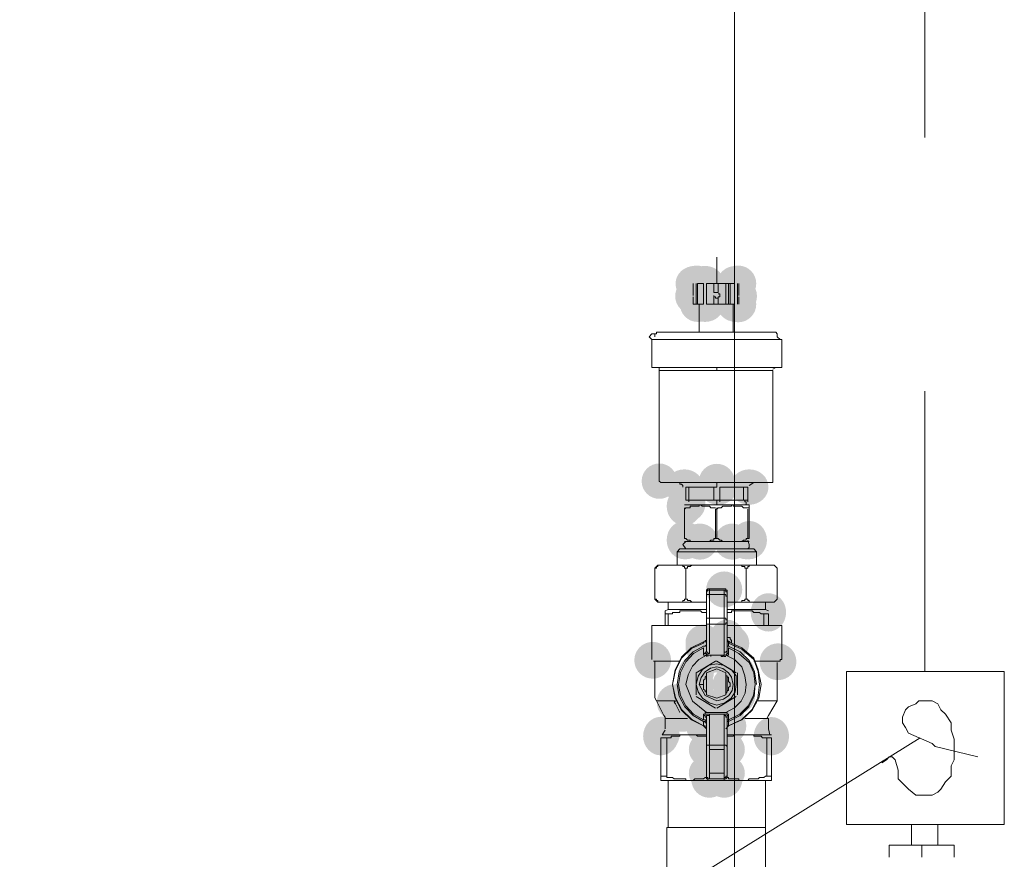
# Model space of a CAD drawing. Header units: millimetres. Extents: x -2626 to 2068, y -6169 to 7214.
# Tile 39 of 144: x -1552 to -1498, y -4889 to -4843. Entities that reach past the tile are written whole.
import ezdxf

# ---------------------------------------------------------------- set-up
doc = ezdxf.new("R2010")
doc.units = ezdxf.units.MM
doc.layers.get('0').update_dxf_attribs({"color": 252})

msp = doc.modelspace()

# ---------------------------------------------------------------- hatches: boundary and pattern name
h = msp.add_hatch(color=7)
edge = h.paths.add_edge_path()
edge.add_ellipse((-1515.096, -4857.179), major_axis=(1.045, 0), ratio=0.923077, start_angle=0, end_angle=360)
h = msp.add_hatch(color=7)
edge = h.paths.add_edge_path()
edge.add_arc((-1514.976, -4857.179), 0.984, 0, 360)
h = msp.add_hatch(color=7)
edge = h.paths.add_edge_path()
edge.add_ellipse((-1514.534, -4857.179), major_axis=(1.045, 0), ratio=0.923077, start_angle=0, end_angle=360)
h = msp.add_hatch(color=7)
edge = h.paths.add_edge_path()
edge.add_ellipse((-1512.846, -4857.179), major_axis=(1.045, 0), ratio=0.923077, start_angle=0, end_angle=360)
h = msp.add_hatch(color=7)
edge = h.paths.add_edge_path()
edge.add_arc((-1512.726, -4857.179), 0.984, 0, 360)
h = msp.add_hatch(color=7)
edge = h.paths.add_edge_path()
edge.add_ellipse((-1514.052, -4857.741), major_axis=(0, 1.045), ratio=0.923077, start_angle=0, end_angle=360)
h = msp.add_hatch(color=7)
edge = h.paths.add_edge_path()
edge.add_arc((-1515.177, -4857.862), 0.984, 0, 360)
h = msp.add_hatch(color=7)
edge = h.paths.add_edge_path()
edge.add_arc((-1512.686, -4857.862), 0.984, 0, 360)
h = msp.add_hatch(color=7)
edge = h.paths.add_edge_path()
edge.add_arc((-1514.936, -4858.304), 0.964, 0, 360)
h = msp.add_hatch(color=7)
edge = h.paths.add_edge_path()
edge.add_ellipse((-1514.534, -4858.304), major_axis=(1.045, 0), ratio=0.923077, start_angle=0, end_angle=360)
h = msp.add_hatch(color=7)
edge = h.paths.add_edge_path()
edge.add_ellipse((-1512.846, -4858.304), major_axis=(1.045, 0), ratio=0.923077, start_angle=0, end_angle=360)
h = msp.add_hatch(color=7)
edge = h.paths.add_edge_path()
edge.add_arc((-1512.726, -4858.304), 0.984, 0, 360)
h = msp.add_hatch(color=7)
edge = h.paths.add_edge_path()
edge.add_arc((-1517.025, -4867.946), 0.964, 0, 360)
h = msp.add_hatch(color=7)
edge = h.paths.add_edge_path()
edge.add_ellipse((-1515.659, -4868.268), major_axis=(1.045, 0), ratio=0.923077, start_angle=0, end_angle=360)
h = msp.add_hatch(color=7)
edge = h.paths.add_edge_path()
edge.add_arc((-1513.891, -4867.986), 0.984, 0, 360)
h = msp.add_hatch(color=7)
edge = h.paths.add_edge_path()
edge.add_ellipse((-1513.811, -4868.268), major_axis=(1.045, 0), ratio=0.923077, start_angle=0, end_angle=360)
h = msp.add_hatch(color=7)
edge = h.paths.add_edge_path()
edge.add_ellipse((-1512.123, -4868.268), major_axis=(1.045, 0), ratio=0.923077, start_angle=0, end_angle=360)
h = msp.add_hatch(color=7)
edge = h.paths.add_edge_path()
edge.add_ellipse((-1515.659, -4869.312), major_axis=(0, 1.045), ratio=0.923077, start_angle=0, end_angle=360)
h = msp.add_hatch(color=7)
edge = h.paths.add_edge_path()
edge.add_arc((-1515.498, -4869.111), 0.984, 0, 360)
h = msp.add_hatch(color=7)
edge = h.paths.add_edge_path()
edge.add_arc((-1515.498, -4869.192), 0.984, 0, 360)
h = msp.add_hatch(color=7)
edge = h.paths.add_edge_path()
edge.add_ellipse((-1515.659, -4871.16), major_axis=(0, 1.045), ratio=0.923077, start_angle=0, end_angle=360)
h = msp.add_hatch(color=7)
edge = h.paths.add_edge_path()
edge.add_ellipse((-1512.123, -4871.16), major_axis=(0, 1.045), ratio=0.923077, start_angle=0, end_angle=360)
h = msp.add_hatch(color=7)
edge = h.paths.add_edge_path()
edge.add_arc((-1515.578, -4871.241), 0.964, 0, 360)
h = msp.add_hatch(color=7)
edge = h.paths.add_edge_path()
edge.add_arc((-1514.815, -4871.241), 0.984, 0, 360)
h = msp.add_hatch(color=7)
edge = h.paths.add_edge_path()
edge.add_arc((-1513.047, -4871.241), 0.984, 0, 360)
h = msp.add_hatch(color=7)
edge = h.paths.add_edge_path()
edge.add_arc((-1512.284, -4871.241), 0.964, 0, 360)
h = msp.add_hatch(color=7)
edge = h.paths.add_edge_path()
edge.add_arc((-1513.489, -4873.852), 0.984, 0, 360)
h = msp.add_hatch(color=7)
edge = h.paths.add_edge_path()
edge.add_ellipse((-1511.079, -4875.098), major_axis=(0, 1.045), ratio=0.923077, start_angle=0, end_angle=360)
h = msp.add_hatch(color=7)
edge = h.paths.add_edge_path()
edge.add_ellipse((-1513.328, -4876.544), major_axis=(0, 1.045), ratio=0.923077, start_angle=0, end_angle=360)
h = msp.add_hatch(color=7)
edge = h.paths.add_edge_path()
edge.add_arc((-1514.614, -4876.745), 0.984, 0, 360)
h = msp.add_hatch(color=7)
edge = h.paths.add_edge_path()
edge.add_arc((-1514.614, -4876.986), 0.984, 0, 360)
h = msp.add_hatch(color=7)
edge = h.paths.add_edge_path()
edge.add_ellipse((-1514.614, -4876.865), major_axis=(0, 1.045), ratio=0.923077, start_angle=0, end_angle=360)
h = msp.add_hatch(color=7)
edge = h.paths.add_edge_path()
edge.add_ellipse((-1514.534, -4877.026), major_axis=(1.045, 0), ratio=0.923077, start_angle=0, end_angle=360)
h = msp.add_hatch(color=7)
edge = h.paths.add_edge_path()
edge.add_arc((-1513.328, -4876.624), 0.964, 0, 360)
h = msp.add_hatch(color=7)
edge = h.paths.add_edge_path()
edge.add_arc((-1513.328, -4876.624), 0.964, 0, 360)
h = msp.add_hatch(color=7)
edge = h.paths.add_edge_path()
edge.add_arc((-1513.288, -4877.026), 0.984, 0, 360)
h = msp.add_hatch(color=7)
edge = h.paths.add_edge_path()
edge.add_arc((-1513.248, -4876.745), 0.984, 0, 360)
h = msp.add_hatch(color=7)
edge = h.paths.add_edge_path()
edge.add_arc((-1513.248, -4876.986), 0.984, 0, 360)
h = msp.add_hatch(color=7)
edge = h.paths.add_edge_path()
edge.add_arc((-1513.087, -4876.785), 0.964, 0, 360)
h = msp.add_hatch(color=7)
edge = h.paths.add_edge_path()
edge.add_arc((-1514.453, -4877.428), 0.964, 0, 360)
h = msp.add_hatch(color=7)
edge = h.paths.add_edge_path()
edge.add_arc((-1514.373, -4877.428), 0.964, 0, 360)
h = msp.add_hatch(color=7)
edge = h.paths.add_edge_path()
edge.add_arc((-1514.212, -4877.428), 0.964, 0, 360)
h = msp.add_hatch(color=7)
edge = h.paths.add_edge_path()
edge.add_arc((-1514.132, -4877.428), 0.964, 0, 360)
h = msp.add_hatch(color=7)
edge = h.paths.add_edge_path()
edge.add_ellipse((-1513.65, -4877.428), major_axis=(1.045, 0), ratio=0.923077, start_angle=0, end_angle=360)
h = msp.add_hatch(color=7)
edge = h.paths.add_edge_path()
edge.add_arc((-1513.73, -4877.428), 0.964, 0, 360)
h = msp.add_hatch(color=7)
edge = h.paths.add_edge_path()
edge.add_arc((-1513.57, -4877.428), 0.964, 0, 360)
h = msp.add_hatch(color=7)
edge = h.paths.add_edge_path()
edge.add_arc((-1513.489, -4877.428), 0.964, 0, 360)
h = msp.add_hatch(color=7)
edge = h.paths.add_edge_path()
edge.add_arc((-1513.409, -4877.428), 0.964, 0, 360)
h = msp.add_hatch(color=7)
edge = h.paths.add_edge_path()
edge.add_arc((-1517.386, -4877.709), 1.003, 0, 360)
h = msp.add_hatch(color=7)
edge = h.paths.add_edge_path()
edge.add_arc((-1510.556, -4877.789), 1.003, 0, 360)
h = msp.add_hatch(color=7)
edge = h.paths.add_edge_path()
edge.add_arc((-1515.016, -4878.392), 0.964, 0, 360)
h = msp.add_hatch(color=7)
edge = h.paths.add_edge_path()
edge.add_arc((-1512.806, -4878.392), 0.984, 0, 360)
h = msp.add_hatch(color=7)
edge = h.paths.add_edge_path()
edge.add_arc((-1515.016, -4879.035), 0.964, 0, 360)
h = msp.add_hatch(color=7)
edge = h.paths.add_edge_path()
edge.add_ellipse((-1513.087, -4879.035), major_axis=(1.045, 0), ratio=0.923077, start_angle=0, end_angle=360)
h = msp.add_hatch(color=7)
edge = h.paths.add_edge_path()
edge.add_arc((-1512.806, -4879.035), 0.984, 0, 360)
h = msp.add_hatch(color=7)
edge = h.paths.add_edge_path()
edge.add_arc((-1515.016, -4879.678), 0.964, 0, 360)
h = msp.add_hatch(color=7)
edge = h.paths.add_edge_path()
edge.add_arc((-1512.806, -4879.637), 1.003, 0, 360)
h = msp.add_hatch(color=7)
edge = h.paths.add_edge_path()
edge.add_arc((-1516.181, -4879.999), 0.984, 0, 360)
h = msp.add_hatch(color=7)
edge = h.paths.add_edge_path()
edge.add_arc((-1516.101, -4880.039), 1.003, 0, 360)
h = msp.add_hatch(color=7)
edge = h.paths.add_edge_path()
edge.add_arc((-1515.819, -4880.562), 0.964, 0, 360)
h = msp.add_hatch(color=7)
edge = h.paths.add_edge_path()
edge.add_arc((-1515.779, -4880.602), 1.003, 0, 360)
h = msp.add_hatch(color=7)
edge = h.paths.add_edge_path()
edge.add_arc((-1515.739, -4880.602), 0.984, 0, 360)
h = msp.add_hatch(color=7)
edge = h.paths.add_edge_path()
edge.add_arc((-1515.739, -4880.642), 0.964, 0, 360)
h = msp.add_hatch(color=7)
edge = h.paths.add_edge_path()
edge.add_arc((-1514.453, -4880.602), 0.984, 0, 360)
h = msp.add_hatch(color=7)
edge = h.paths.add_edge_path()
edge.add_arc((-1514.373, -4880.602), 0.984, 0, 360)
h = msp.add_hatch(color=7)
edge = h.paths.add_edge_path()
edge.add_arc((-1514.212, -4880.602), 0.984, 0, 360)
h = msp.add_hatch(color=7)
edge = h.paths.add_edge_path()
edge.add_arc((-1514.212, -4880.562), 0.964, 0, 360)
h = msp.add_hatch(color=7)
edge = h.paths.add_edge_path()
edge.add_arc((-1514.172, -4880.562), 0.984, 0, 360)
h = msp.add_hatch(color=7)
edge = h.paths.add_edge_path()
edge.add_arc((-1514.132, -4880.602), 0.984, 0, 360)
h = msp.add_hatch(color=7)
edge = h.paths.add_edge_path()
edge.add_arc((-1513.931, -4880.32), 0.984, 0, 360)
h = msp.add_hatch(color=7)
edge = h.paths.add_edge_path()
edge.add_arc((-1513.73, -4880.602), 0.984, 0, 360)
h = msp.add_hatch(color=7)
edge = h.paths.add_edge_path()
edge.add_ellipse((-1513.65, -4880.562), major_axis=(1.045, 0), ratio=0.923077, start_angle=0, end_angle=360)
h = msp.add_hatch(color=7)
edge = h.paths.add_edge_path()
edge.add_arc((-1513.57, -4880.602), 0.984, 0, 360)
h = msp.add_hatch(color=7)
edge = h.paths.add_edge_path()
edge.add_arc((-1513.489, -4880.602), 0.984, 0, 360)
h = msp.add_hatch(color=7)
edge = h.paths.add_edge_path()
edge.add_arc((-1513.409, -4880.602), 0.984, 0, 360)
h = msp.add_hatch(color=7)
edge = h.paths.add_edge_path()
edge.add_arc((-1514.614, -4881.003), 0.984, 0, 360)
h = msp.add_hatch(color=7)
edge = h.paths.add_edge_path()
edge.add_arc((-1514.614, -4881.285), 0.964, 0, 360)
h = msp.add_hatch(color=7)
edge = h.paths.add_edge_path()
edge.add_arc((-1513.248, -4881.285), 0.964, 0, 360)
h = msp.add_hatch(color=7)
edge = h.paths.add_edge_path()
edge.add_ellipse((-1516.944, -4881.847), major_axis=(0, 1.045), ratio=0.923077, start_angle=0, end_angle=360)
h = msp.add_hatch(color=7)
edge = h.paths.add_edge_path()
edge.add_arc((-1516.904, -4881.767), 0.984, 0, 360)
h = msp.add_hatch(color=7)
edge = h.paths.add_edge_path()
edge.add_ellipse((-1510.918, -4881.847), major_axis=(0, 1.045), ratio=0.923077, start_angle=0, end_angle=360)
h = msp.add_hatch(color=7)
edge = h.paths.add_edge_path()
edge.add_ellipse((-1514.373, -4882.57), major_axis=(1.045, 0), ratio=0.923077, start_angle=0, end_angle=360)
h = msp.add_hatch(color=7)
edge = h.paths.add_edge_path()
edge.add_ellipse((-1513.409, -4882.57), major_axis=(1.045, 0), ratio=0.923077, start_angle=0, end_angle=360)
h = msp.add_hatch(color=7)
edge = h.paths.add_edge_path()
edge.add_ellipse((-1514.373, -4883.856), major_axis=(1.045, 0), ratio=0.923077, start_angle=0, end_angle=360)
h = msp.add_hatch(color=7)
edge = h.paths.add_edge_path()
edge.add_ellipse((-1513.409, -4883.856), major_axis=(1.045, 0), ratio=0.923077, start_angle=0, end_angle=360)
h = msp.add_hatch(color=7)
edge = h.paths.add_edge_path()
edge.add_arc((-1514.293, -4884.218), 0.984, 0, 360)
h = msp.add_hatch(color=7)
edge = h.paths.add_edge_path()
edge.add_arc((-1513.489, -4884.218), 0.984, 0, 360)

# ---------------------------------------------------------------- linework, layer by layer
at = {"color": 1, "lineweight": 0, "true_color": 0xff0000}
msp.add_lwpolyline([(-1512.927, -5065.052), (-1512.927, -4833.555)], dxfattribs=at)
at = {"color": 7, "lineweight": 0}
for points in [[(-1502.561, -4849.224), (-1502.561, -4839.983)], [(-1513.891, -4857.179), (-1513.891, -4855.732)], [(-1515.177, -4857.822), (-1515.177, -4857.179)], [(-1515.016, -4857.179), (-1515.016, -4858.304)], [(-1514.936, -4857.179), (-1514.614, -4857.179)], [(-1514.936, -4858.304), (-1514.936, -4857.179)], [(-1514.936, -4858.304), (-1514.936, -4857.179)], [(-1514.614, -4857.179), (-1514.614, -4858.304)], [(-1514.614, -4858.304), (-1514.614, -4857.179)], [(-1514.453, -4857.179), (-1514.052, -4857.179)], [(-1514.453, -4858.304), (-1514.453, -4857.179)], [(-1513.811, -4857.179), (-1514.052, -4857.179)], [(-1514.052, -4857.179), (-1514.052, -4857.661)], [(-1513.811, -4857.179), (-1513.409, -4857.179)], [(-1513.811, -4857.661), (-1513.811, -4857.179)], [(-1513.168, -4857.179), (-1513.409, -4857.179)], [(-1513.409, -4857.179), (-1513.409, -4858.304)], [(-1513.248, -4858.304), (-1513.248, -4857.179)], [(-1513.168, -4857.179), (-1512.927, -4857.179)], [(-1513.168, -4858.304), (-1513.168, -4857.179)], [(-1512.927, -4857.179), (-1512.927, -4858.304)], [(-1512.927, -4858.304), (-1512.927, -4857.179)], [(-1512.766, -4858.304), (-1512.766, -4857.179)], [(-1512.686, -4857.179), (-1512.686, -4857.822)], [(-1514.052, -4857.661), (-1513.811, -4857.661)], [(-1513.73, -4857.822), (-1513.73, -4857.902), (-1513.811, -4857.902), (-1513.811, -4857.982), (-1513.971, -4857.982), (-1513.971, -4857.902), (-1514.052, -4857.902), (-1514.052, -4857.822)], [(-1513.73, -4857.822), (-1513.73, -4857.741), (-1513.811, -4857.741)], [(-1515.177, -4858.304), (-1515.177, -4857.902)], [(-1515.177, -4858.304), (-1514.936, -4858.304)], [(-1514.614, -4858.304), (-1514.936, -4858.304)], [(-1514.855, -4859.83), (-1514.855, -4858.304)], [(-1514.052, -4858.304), (-1514.453, -4858.304)], [(-1514.052, -4857.902), (-1514.052, -4858.304)], [(-1514.052, -4858.304), (-1513.811, -4858.304)], [(-1513.811, -4858.304), (-1513.811, -4857.902)], [(-1513.409, -4858.304), (-1513.811, -4858.304)], [(-1513.409, -4858.304), (-1513.168, -4858.304)], [(-1512.927, -4858.304), (-1513.168, -4858.304)], [(-1513.007, -4858.304), (-1513.007, -4859.83)], [(-1512.686, -4857.902), (-1512.686, -4858.304)], [(-1517.266, -4860.072), (-1517.267, -4859.918), (-1517.426, -4859.911), (-1517.587, -4860.072), (-1517.426, -4860.232)], [(-1517.266, -4860.072), (-1517.266, -4859.911), (-1517.185, -4859.911), (-1517.185, -4859.83), (-1517.105, -4859.83)], [(-1513.891, -4859.83), (-1517.105, -4859.83)], [(-1513.891, -4859.83), (-1510.757, -4859.83)], [(-1510.757, -4859.83), (-1510.677, -4859.83), (-1510.596, -4859.911), (-1510.596, -4860.072)], [(-1517.426, -4860.232), (-1513.891, -4860.232)], [(-1517.426, -4861.759), (-1517.426, -4860.232)], [(-1513.891, -4860.232), (-1510.355, -4860.232)], [(-1510.596, -4860.072), (-1510.436, -4860.232)], [(-1510.355, -4860.232), (-1510.355, -4861.759)], [(-1517.426, -4861.759), (-1513.891, -4861.759)], [(-1517.185, -4861.759), (-1517.025, -4861.759), (-1517.025, -4861.92)], [(-1513.891, -4861.759), (-1513.891, -4861.92), (-1517.025, -4861.92)], [(-1516.864, -4868.026), (-1516.944, -4868.026), (-1517.025, -4867.946), (-1517.025, -4861.92)], [(-1510.355, -4861.759), (-1513.891, -4861.759)], [(-1513.891, -4861.92), (-1510.838, -4861.92)], [(-1510.677, -4861.759), (-1510.838, -4861.839)], [(-1510.838, -4861.92), (-1510.838, -4867.946)], [(-1502.561, -4878.312), (-1502.561, -4863.045)], [(-1516.864, -4868.026), (-1513.891, -4868.026)], [(-1515.9, -4868.026), (-1515.9, -4868.107), (-1515.819, -4868.107), (-1515.739, -4868.187), (-1515.739, -4868.268)], [(-1510.998, -4868.026), (-1513.891, -4868.026)], [(-1513.891, -4868.026), (-1513.891, -4868.268)], [(-1511.882, -4868.026), (-1512.123, -4868.187)], [(-1510.838, -4867.946), (-1510.838, -4868.026), (-1510.998, -4868.026)], [(-1515.578, -4868.991), (-1515.578, -4868.268)], [(-1513.891, -4868.268), (-1515.578, -4868.268)], [(-1515.418, -4868.268), (-1515.418, -4869.071)], [(-1514.052, -4868.991), (-1514.052, -4868.268)], [(-1513.73, -4868.268), (-1513.73, -4869.071)], [(-1512.445, -4868.268), (-1513.73, -4868.268)], [(-1512.445, -4868.991), (-1512.445, -4868.268), (-1512.204, -4868.268)], [(-1512.204, -4868.268), (-1512.204, -4869.071)], [(-1515.578, -4868.991), (-1513.73, -4868.991)], [(-1513.891, -4869.232), (-1513.891, -4868.991)], [(-1513.73, -4868.991), (-1512.204, -4868.991)], [(-1512.364, -4868.991), (-1512.364, -4869.071), (-1512.284, -4869.071), (-1512.284, -4869.151)], [(-1515.659, -4869.232), (-1514.775, -4869.232)], [(-1514.775, -4869.232), (-1514.855, -4869.232), (-1514.855, -4869.312), (-1515.337, -4869.312), (-1515.337, -4869.392), (-1515.578, -4869.392), (-1515.659, -4869.473)], [(-1515.659, -4869.392), (-1515.659, -4871.08)], [(-1515.659, -4871.08), (-1515.659, -4869.473)], [(-1514.775, -4869.232), (-1513.007, -4869.232)], [(-1513.971, -4869.392), (-1514.212, -4869.392), (-1514.293, -4869.312), (-1514.694, -4869.312), (-1514.775, -4869.232)], [(-1513.007, -4869.232), (-1513.087, -4869.232), (-1513.087, -4869.312), (-1513.57, -4869.312), (-1513.65, -4869.392), (-1513.811, -4869.392), (-1513.891, -4869.473), (-1513.971, -4869.473)], [(-1513.971, -4871.08), (-1513.971, -4869.473)], [(-1513.891, -4869.392), (-1513.891, -4871.08)], [(-1513.007, -4869.232), (-1512.123, -4869.232)], [(-1512.123, -4869.392), (-1512.445, -4869.392), (-1512.525, -4869.312), (-1513.007, -4869.312), (-1513.007, -4869.232)], [(-1512.284, -4869.151), (-1512.284, -4869.232), (-1512.364, -4869.232)], [(-1512.204, -4871.08), (-1512.204, -4869.473)], [(-1512.123, -4869.232), (-1512.123, -4869.473)], [(-1512.123, -4869.392), (-1512.123, -4871.08)], [(-1515.578, -4871.241), (-1515.739, -4871.401), (-1515.578, -4871.642)], [(-1515.659, -4871.08), (-1515.578, -4871.08), (-1515.498, -4871.16), (-1515.337, -4871.16), (-1515.337, -4871.241), (-1515.257, -4871.241)], [(-1515.659, -4871.241), (-1514.855, -4871.241)], [(-1514.373, -4871.241), (-1515.257, -4871.241)], [(-1514.775, -4871.241), (-1513.087, -4871.241)], [(-1514.373, -4871.241), (-1514.293, -4871.241), (-1514.212, -4871.16), (-1514.052, -4871.16), (-1514.052, -4871.08), (-1513.811, -4871.08), (-1513.73, -4871.16), (-1513.65, -4871.16), (-1513.57, -4871.241), (-1513.489, -4871.241)], [(-1512.605, -4871.241), (-1513.489, -4871.241)], [(-1513.007, -4871.241), (-1512.123, -4871.241)], [(-1512.605, -4871.241), (-1512.525, -4871.241), (-1512.445, -4871.16), (-1512.284, -4871.16), (-1512.284, -4871.08), (-1512.123, -4871.08)], [(-1512.123, -4871.401), (-1512.204, -4871.16)], [(-1516.06, -4871.803), (-1515.9, -4871.642)], [(-1515.9, -4871.642), (-1511.882, -4871.642)], [(-1512.123, -4871.401), (-1512.123, -4871.562), (-1512.204, -4871.642), (-1512.284, -4871.642)], [(-1511.882, -4871.642), (-1511.721, -4871.803)], [(-1516.06, -4871.803), (-1511.721, -4871.803), (-1511.721, -4872.526)], [(-1516.06, -4872.526), (-1516.06, -4871.803)], [(-1517.105, -4872.526), (-1517.266, -4872.687)], [(-1517.105, -4872.526), (-1517.105, -4872.607), (-1517.185, -4872.607), (-1517.185, -4872.687), (-1517.266, -4872.687)], [(-1517.266, -4872.687), (-1517.266, -4874.374)], [(-1512.605, -4872.526), (-1517.105, -4872.526)], [(-1515.257, -4872.526), (-1515.337, -4872.607), (-1515.498, -4872.607), (-1515.498, -4872.687), (-1515.659, -4872.687), (-1515.659, -4872.607), (-1515.739, -4872.607), (-1515.739, -4872.526)], [(-1510.757, -4872.526), (-1512.605, -4872.526)], [(-1512.284, -4872.687), (-1512.364, -4872.687), (-1512.364, -4872.607), (-1512.525, -4872.607), (-1512.525, -4872.526), (-1512.605, -4872.526)], [(-1512.043, -4872.526), (-1512.123, -4872.526), (-1512.123, -4872.607), (-1512.204, -4872.607), (-1512.204, -4872.687), (-1512.284, -4872.687)], [(-1510.596, -4874.374), (-1510.596, -4872.687)], [(-1513.489, -4873.812), (-1514.373, -4873.812), (-1514.453, -4873.892), (-1514.453, -4873.973)], [(-1514.293, -4873.892), (-1514.373, -4873.892), (-1514.453, -4873.973), (-1514.453, -4874.053)], [(-1513.489, -4873.892), (-1514.293, -4873.892), (-1514.293, -4873.812)], [(-1513.489, -4874.133), (-1514.293, -4874.133), (-1514.293, -4873.892)], [(-1513.328, -4873.973), (-1513.328, -4873.892), (-1513.409, -4873.892), (-1513.409, -4873.812), (-1513.489, -4873.812)], [(-1513.489, -4873.892), (-1513.489, -4874.133)], [(-1513.328, -4874.053), (-1513.328, -4873.973), (-1513.409, -4873.973), (-1513.409, -4873.892), (-1513.489, -4873.892)], [(-1515.739, -4874.535), (-1515.739, -4874.455), (-1515.659, -4874.455), (-1515.659, -4874.374), (-1515.578, -4874.374)], [(-1515.578, -4874.374), (-1515.498, -4874.374), (-1515.498, -4874.455), (-1515.337, -4874.455), (-1515.257, -4874.535)], [(-1514.453, -4873.973), (-1514.453, -4877.187)], [(-1514.293, -4874.133), (-1514.453, -4874.133), (-1514.453, -4874.214)], [(-1513.489, -4875.419), (-1514.293, -4875.419), (-1514.293, -4874.133)], [(-1513.489, -4874.133), (-1513.489, -4875.419)], [(-1513.328, -4874.214), (-1513.409, -4874.214), (-1513.409, -4874.133), (-1513.489, -4874.133)], [(-1513.328, -4874.214), (-1513.328, -4873.973)], [(-1513.328, -4877.187), (-1513.328, -4874.214)], [(-1512.605, -4874.535), (-1512.525, -4874.535), (-1512.525, -4874.455), (-1512.364, -4874.455), (-1512.364, -4874.374), (-1512.204, -4874.374), (-1512.204, -4874.455), (-1512.123, -4874.455), (-1512.123, -4874.535), (-1512.043, -4874.535)], [(-1510.757, -4874.535), (-1510.596, -4874.374)], [(-1510.757, -4874.535), (-1510.596, -4874.374)], [(-1517.105, -4874.535), (-1515.257, -4874.535)], [(-1516.703, -4875.017), (-1516.543, -4874.937)], [(-1514.453, -4874.937), (-1516.543, -4874.937), (-1516.543, -4874.535)], [(-1515.257, -4874.535), (-1514.453, -4874.535)], [(-1511.239, -4874.535), (-1511.239, -4874.937), (-1513.328, -4874.937)], [(-1513.328, -4874.535), (-1510.757, -4874.535)], [(-1511.239, -4874.937), (-1511.079, -4875.017)], [(-1516.703, -4875.821), (-1516.703, -4875.017)], [(-1514.453, -4875.098), (-1514.694, -4875.098), (-1514.775, -4875.017), (-1515.9, -4875.017), (-1515.9, -4875.098), (-1516.302, -4875.098), (-1516.302, -4875.178), (-1516.703, -4875.178)], [(-1516.543, -4875.178), (-1516.543, -4875.821)], [(-1514.293, -4875.419), (-1514.453, -4875.419), (-1514.453, -4875.499)], [(-1514.293, -4875.74), (-1514.293, -4875.419)], [(-1513.489, -4875.419), (-1513.489, -4875.74)], [(-1513.328, -4875.499), (-1513.409, -4875.499), (-1513.409, -4875.419), (-1513.489, -4875.419)], [(-1511.079, -4875.178), (-1511.48, -4875.178), (-1511.561, -4875.098), (-1511.882, -4875.098), (-1511.962, -4875.017), (-1513.087, -4875.017), (-1513.087, -4875.098), (-1513.328, -4875.098)], [(-1511.32, -4875.821), (-1511.32, -4875.178)], [(-1511.079, -4875.178), (-1511.079, -4875.821)], [(-1517.426, -4875.821), (-1514.453, -4875.821)], [(-1517.426, -4877.669), (-1517.426, -4875.821)], [(-1514.293, -4875.74), (-1514.453, -4875.74), (-1514.453, -4875.58)], [(-1513.328, -4875.58), (-1513.328, -4875.66), (-1513.409, -4875.66), (-1513.409, -4875.74), (-1513.489, -4875.74)], [(-1513.328, -4875.821), (-1510.355, -4875.821)], [(-1510.355, -4875.821), (-1510.355, -4877.669)], [(-1514.453, -4876.544), (-1514.453, -4876.624), (-1514.534, -4876.624), (-1514.534, -4876.705), (-1514.614, -4876.705)], [(-1513.087, -4876.785), (-1513.087, -4876.624), (-1513.168, -4876.544), (-1513.168, -4876.464), (-1513.328, -4876.464)], [(-1513.328, -4876.544), (-1513.248, -4876.705)], [(-1514.614, -4876.705), (-1515.281, -4877.023), (-1515.81, -4877.548), (-1516.164, -4878.234), (-1516.302, -4879.035)], [(-1514.614, -4876.785), (-1515.271, -4877.075), (-1515.794, -4877.579), (-1516.149, -4878.249), (-1516.302, -4879.035)], [(-1514.614, -4876.946), (-1515.183, -4877.254), (-1515.634, -4877.729), (-1515.937, -4878.334), (-1516.06, -4879.035)], [(-1514.614, -4877.026), (-1515.158, -4877.331), (-1515.585, -4877.788), (-1515.869, -4878.367), (-1515.98, -4879.035)], [(-1514.614, -4876.785), (-1514.614, -4876.705), (-1514.453, -4876.705), (-1514.453, -4876.624)], [(-1514.614, -4876.946), (-1514.534, -4876.946), (-1514.453, -4876.865)], [(-1514.614, -4877.026), (-1514.614, -4877.428), (-1514.453, -4877.428), (-1514.453, -4877.508)], [(-1513.409, -4877.428), (-1513.248, -4877.428), (-1513.248, -4877.026)], [(-1513.248, -4876.785), (-1513.248, -4876.705), (-1513.328, -4876.705), (-1513.328, -4876.624)], [(-1513.168, -4876.705), (-1513.328, -4876.624)], [(-1513.248, -4876.946), (-1513.328, -4876.946), (-1513.328, -4876.865)], [(-1513.248, -4876.705), (-1512.525, -4877.026), (-1511.882, -4877.588), (-1511.641, -4878.231), (-1511.48, -4879.035)], [(-1513.248, -4876.946), (-1513.248, -4876.785), (-1512.525, -4877.106), (-1511.882, -4877.669), (-1511.641, -4878.312), (-1511.561, -4879.035)], [(-1511.721, -4879.035), (-1511.831, -4878.332), (-1512.137, -4877.727), (-1512.618, -4877.253), (-1513.248, -4876.946)], [(-1513.248, -4877.026), (-1512.686, -4877.347), (-1512.123, -4877.83), (-1511.882, -4878.392), (-1511.802, -4879.035)], [(-1514.453, -4877.428), (-1514.875, -4877.668), (-1515.216, -4878.032), (-1515.457, -4878.496), (-1515.578, -4879.035)], [(-1514.453, -4877.187), (-1514.453, -4877.267), (-1514.534, -4877.267), (-1514.534, -4877.347), (-1514.614, -4877.347)], [(-1514.373, -4877.428), (-1514.453, -4877.428), (-1514.453, -4877.347), (-1514.614, -4877.347)], [(-1514.293, -4877.347), (-1514.373, -4877.347), (-1514.373, -4877.267), (-1514.453, -4877.267), (-1514.453, -4877.187)], [(-1514.453, -4877.428), (-1514.373, -4877.428), (-1514.373, -4877.508), (-1514.373, -4877.428), (-1514.212, -4877.428)], [(-1514.212, -4877.508), (-1514.212, -4877.428), (-1513.65, -4877.428), (-1513.65, -4877.508), (-1513.57, -4877.508)], [(-1514.212, -4877.508), (-1514.212, -4877.428), (-1514.132, -4877.428)], [(-1513.57, -4877.508), (-1513.57, -4877.428), (-1513.489, -4877.508), (-1513.409, -4877.508)], [(-1513.328, -4877.187), (-1513.409, -4877.267), (-1513.489, -4877.267), (-1513.489, -4877.347)], [(-1513.248, -4877.347), (-1513.328, -4877.347), (-1513.409, -4877.428), (-1513.489, -4877.428)], [(-1513.409, -4877.428), (-1512.927, -4877.669), (-1512.525, -4878.071), (-1512.364, -4878.553), (-1512.284, -4879.035)], [(-1513.248, -4877.347), (-1513.328, -4877.347), (-1513.328, -4877.187)], [(-1510.355, -4877.669), (-1510.436, -4877.669), (-1510.436, -4877.749)], [(-1515.9, -4877.749), (-1517.346, -4877.749)], [(-1517.346, -4877.749), (-1517.266, -4877.749), (-1517.266, -4877.83)], [(-1517.266, -4877.83), (-1517.266, -4879.758)], [(-1515.016, -4878.392), (-1513.971, -4877.749)], [(-1513.891, -4877.91), (-1514.315, -4877.974), (-1514.666, -4878.206), (-1514.91, -4878.57), (-1515.016, -4879.035)], [(-1513.891, -4878.071), (-1514.237, -4878.142), (-1514.528, -4878.342), (-1514.742, -4878.647), (-1514.855, -4879.035)], [(-1513.409, -4878.392), (-1513.89, -4878.18), (-1514.453, -4878.392)], [(-1513.971, -4877.749), (-1513.891, -4877.749)], [(-1513.891, -4877.749), (-1512.846, -4878.392)], [(-1513.891, -4877.91), (-1513.489, -4877.99), (-1513.087, -4878.231), (-1512.846, -4878.553), (-1512.846, -4879.035)], [(-1513.891, -4878.071), (-1513.57, -4878.151), (-1513.248, -4878.392), (-1513.087, -4878.633), (-1513.007, -4879.035)], [(-1511.882, -4877.749), (-1510.436, -4877.749)], [(-1510.596, -4877.83), (-1510.596, -4879.758)], [(-1515.016, -4879.035), (-1515.016, -4878.392)], [(-1514.453, -4878.553), (-1514.534, -4878.633), (-1514.534, -4878.713), (-1514.614, -4878.794), (-1514.614, -4879.035)], [(-1514.453, -4879.597), (-1514.453, -4878.392)], [(-1514.453, -4878.553), (-1514.453, -4879.437)], [(-1513.409, -4878.392), (-1513.409, -4879.597)], [(-1513.168, -4879.035), (-1513.168, -4878.954), (-1513.248, -4878.874), (-1513.248, -4878.633), (-1513.328, -4878.633), (-1513.328, -4878.553), (-1513.409, -4878.553)], [(-1513.328, -4879.437), (-1513.328, -4878.553)], [(-1512.766, -4878.392), (-1512.766, -4879.035)], [(-1516.302, -4879.035), (-1516.164, -4879.77), (-1515.81, -4880.425), (-1515.28, -4880.947), (-1514.614, -4881.285)], [(-1516.302, -4879.035), (-1516.147, -4879.755), (-1515.791, -4880.401), (-1515.269, -4880.927), (-1514.614, -4881.285)], [(-1516.06, -4879.035), (-1515.936, -4879.669), (-1515.633, -4880.244), (-1515.182, -4880.716), (-1514.614, -4881.044)], [(-1515.98, -4879.035), (-1515.867, -4879.637), (-1515.584, -4880.185), (-1515.157, -4880.64), (-1514.614, -4880.963)], [(-1515.578, -4879.035), (-1515.216, -4879.94), (-1514.453, -4880.562)], [(-1515.016, -4879.597), (-1515.016, -4879.035)], [(-1515.016, -4879.035), (-1514.911, -4879.431), (-1514.667, -4879.773), (-1514.316, -4880.027), (-1513.891, -4880.16)], [(-1514.855, -4879.035), (-1514.529, -4879.629), (-1513.891, -4879.919)], [(-1514.855, -4879.035), (-1514.614, -4879.035)], [(-1514.453, -4879.517), (-1514.453, -4879.437), (-1514.534, -4879.437), (-1514.534, -4879.356), (-1514.614, -4879.276), (-1514.614, -4879.035)], [(-1513.891, -4879.919), (-1513.532, -4879.828), (-1513.244, -4879.63), (-1513.058, -4879.356), (-1513.007, -4879.035)], [(-1513.891, -4880.16), (-1513.456, -4880.03), (-1513.109, -4879.777), (-1512.892, -4879.435), (-1512.846, -4879.035)], [(-1513.409, -4880.562), (-1512.928, -4880.302), (-1512.566, -4879.94), (-1512.345, -4879.507), (-1512.284, -4879.035)], [(-1513.168, -4879.035), (-1513.168, -4879.115), (-1513.248, -4879.196), (-1513.248, -4879.356), (-1513.328, -4879.356), (-1513.328, -4879.437), (-1513.409, -4879.517)], [(-1513.248, -4881.285), (-1512.52, -4880.947), (-1511.961, -4880.424), (-1511.603, -4879.769), (-1511.48, -4879.035)], [(-1513.248, -4880.963), (-1512.643, -4880.638), (-1512.188, -4880.183), (-1511.901, -4879.636), (-1511.802, -4879.035)], [(-1513.248, -4881.044), (-1512.619, -4880.717), (-1512.147, -4880.245), (-1511.864, -4879.67), (-1511.802, -4879.035)], [(-1513.248, -4881.285), (-1512.532, -4880.928), (-1511.989, -4880.402), (-1511.654, -4879.755), (-1511.561, -4879.035)], [(-1512.766, -4879.035), (-1512.766, -4879.597)], [(-1517.266, -4879.758), (-1517.185, -4879.919)], [(-1513.971, -4880.32), (-1515.016, -4879.678)], [(-1514.453, -4879.597), (-1513.89, -4879.781), (-1513.409, -4879.597)], [(-1512.846, -4879.678), (-1513.891, -4880.32)], [(-1510.596, -4879.758), (-1510.596, -4879.919)], [(-1516.141, -4879.919), (-1517.185, -4879.919)], [(-1516.784, -4880.722), (-1517.185, -4879.919)], [(-1516.141, -4879.919), (-1516.221, -4879.999), (-1516.141, -4880.079)], [(-1516.141, -4880.079), (-1515.9, -4880.562)], [(-1511.641, -4879.919), (-1510.596, -4879.919)], [(-1511.079, -4880.722), (-1510.596, -4879.919)], [(-1504.168, -4883.133), (-1504.008, -4883.695), (-1504.008, -4884.177), (-1503.445, -4884.74), (-1503.043, -4885.061), (-1502.159, -4885.061), (-1501.838, -4884.901), (-1501.677, -4884.74), (-1501.436, -4884.338), (-1501.115, -4884.017), (-1501.115, -4883.454), (-1500.954, -4883.133), (-1500.954, -4882.008), (-1501.115, -4881.526), (-1501.115, -4881.124), (-1501.436, -4880.642), (-1501.677, -4880.401), (-1501.838, -4880.079), (-1502.159, -4879.919), (-1502.883, -4879.919), (-1503.043, -4880.079), (-1503.445, -4880.24)], [(-1503.445, -4880.24), (-1503.606, -4880.401)], [(-1516.784, -4880.722), (-1516.703, -4880.803), (-1516.703, -4880.883)], [(-1516.703, -4880.883), (-1515.498, -4880.883)], [(-1516.703, -4881.445), (-1516.703, -4880.883)], [(-1514.453, -4880.562), (-1514.534, -4880.562), (-1514.534, -4880.642), (-1514.614, -4880.642), (-1514.614, -4880.963)], [(-1514.614, -4880.722), (-1514.614, -4880.642), (-1514.373, -4880.642)], [(-1514.614, -4880.722), (-1514.534, -4880.722), (-1514.534, -4880.803), (-1514.453, -4880.803), (-1514.453, -4880.883)], [(-1514.212, -4880.562), (-1514.453, -4880.562)], [(-1514.453, -4880.883), (-1514.453, -4880.722), (-1514.293, -4880.722)], [(-1514.453, -4880.883), (-1514.453, -4883.856)], [(-1513.57, -4880.562), (-1514.212, -4880.562)], [(-1513.409, -4880.562), (-1513.57, -4880.562)], [(-1513.489, -4880.642), (-1513.248, -4880.642), (-1513.248, -4880.722)], [(-1513.489, -4880.722), (-1513.409, -4880.722), (-1513.409, -4880.803), (-1513.328, -4880.803), (-1513.328, -4880.883)], [(-1513.248, -4880.963), (-1513.248, -4880.642), (-1513.328, -4880.642), (-1513.328, -4880.562), (-1513.409, -4880.562)], [(-1513.328, -4880.883), (-1513.328, -4880.722), (-1513.248, -4880.722)], [(-1513.328, -4882.57), (-1513.328, -4880.883)], [(-1512.364, -4880.883), (-1511.079, -4880.883), (-1511.079, -4881.445)], [(-1511.079, -4880.722), (-1511.159, -4880.883)], [(-1503.606, -4880.401), (-1503.766, -4880.803)], [(-1503.766, -4880.803), (-1503.766, -4881.124)], [(-1514.453, -4881.044), (-1514.534, -4880.963), (-1514.614, -4880.963)], [(-1514.614, -4881.044), (-1514.614, -4881.285)], [(-1514.453, -4881.204), (-1514.453, -4881.124), (-1514.534, -4881.124), (-1514.534, -4881.044), (-1514.614, -4881.044)], [(-1514.614, -4881.285), (-1514.453, -4881.445)], [(-1514.453, -4881.445), (-1514.453, -4881.365), (-1514.534, -4881.365), (-1514.534, -4881.285), (-1514.614, -4881.285)], [(-1513.248, -4881.285), (-1513.409, -4881.445)], [(-1513.248, -4880.963), (-1513.328, -4880.963), (-1513.328, -4881.044)], [(-1513.328, -4881.204), (-1513.328, -4881.044), (-1513.248, -4881.044)], [(-1513.328, -4881.445), (-1513.328, -4881.285), (-1513.248, -4881.285)], [(-1513.248, -4881.044), (-1513.248, -4880.963)], [(-1513.248, -4881.285), (-1513.248, -4881.044)], [(-1503.766, -4881.124), (-1503.606, -4881.365)], [(-1503.606, -4881.365), (-1503.445, -4881.686)], [(-1660.374, -4979.958), (-1502.802, -4881.928)], [(-1514.453, -4881.847), (-1514.936, -4881.847), (-1515.016, -4881.767), (-1515.9, -4881.767), (-1515.9, -4881.847), (-1516.382, -4881.847), (-1516.382, -4881.928), (-1516.944, -4881.928)], [(-1516.944, -4884.017), (-1516.944, -4881.928)], [(-1516.864, -4881.767), (-1516.703, -4881.526)], [(-1516.864, -4881.767), (-1514.453, -4881.767)], [(-1516.623, -4881.928), (-1516.623, -4884.017)], [(-1513.328, -4881.767), (-1510.918, -4881.767)], [(-1510.918, -4881.928), (-1511.4, -4881.928), (-1511.48, -4881.847), (-1511.882, -4881.847), (-1511.882, -4881.767), (-1512.927, -4881.767), (-1513.007, -4881.847), (-1513.328, -4881.847)], [(-1511.159, -4884.017), (-1511.159, -4881.928)], [(-1511.079, -4881.445), (-1510.998, -4881.767)], [(-1510.918, -4881.928), (-1510.918, -4884.017)], [(-1502.159, -4882.249), (-1503.445, -4881.686)], [(-1514.453, -4882.41), (-1514.453, -4882.329), (-1514.293, -4882.329)], [(-1513.489, -4882.329), (-1513.489, -4882.57), (-1514.293, -4882.57), (-1514.293, -4882.329)], [(-1513.489, -4882.329), (-1513.409, -4882.329), (-1513.328, -4882.41)], [(-1502.159, -4882.249), (-1501.999, -4882.41)], [(-1499.669, -4882.972), (-1501.999, -4882.41)], [(-1513.489, -4882.57), (-1513.489, -4883.856), (-1514.293, -4883.856), (-1514.293, -4882.57)], [(-1513.328, -4884.097), (-1513.328, -4882.57)], [(-1504.168, -4883.133), (-1504.329, -4882.972), (-1504.49, -4882.972), (-1504.65, -4883.133)], [(-1504.65, -4883.133), (-1504.891, -4883.294)], [(-1516.944, -4884.258), (-1516.944, -4884.017)], [(-1516.944, -4884.017), (-1516.623, -4884.017)], [(-1516.623, -4884.017), (-1516.623, -4884.097), (-1516.302, -4884.097), (-1516.221, -4884.177), (-1515.578, -4884.177), (-1515.578, -4884.258), (-1515.418, -4884.258)], [(-1515.418, -4884.258), (-1515.177, -4884.258), (-1515.096, -4884.177), (-1514.614, -4884.177), (-1514.534, -4884.097), (-1514.453, -4884.097)], [(-1514.453, -4883.856), (-1514.453, -4884.097)], [(-1514.453, -4884.017), (-1514.453, -4884.097), (-1514.373, -4884.097), (-1514.373, -4884.177), (-1514.293, -4884.177)], [(-1514.453, -4884.097), (-1514.453, -4884.177), (-1514.373, -4884.177), (-1514.373, -4884.258), (-1513.489, -4884.258), (-1513.489, -4884.177), (-1513.409, -4884.177), (-1513.328, -4884.097)], [(-1513.489, -4883.856), (-1513.489, -4884.177), (-1514.293, -4884.177), (-1514.293, -4883.856)], [(-1513.489, -4884.177), (-1513.489, -4884.097), (-1513.409, -4884.097), (-1513.409, -4884.017), (-1513.328, -4884.017)], [(-1513.328, -4884.097), (-1513.248, -4884.097), (-1513.248, -4884.177), (-1512.686, -4884.177), (-1512.686, -4884.258), (-1512.445, -4884.258)], [(-1512.445, -4884.258), (-1512.204, -4884.258), (-1512.123, -4884.177), (-1511.641, -4884.177), (-1511.561, -4884.097), (-1511.32, -4884.097), (-1511.239, -4884.017), (-1510.918, -4884.017)], [(-1510.918, -4884.017), (-1510.918, -4884.258)], [(-1515.418, -4884.258), (-1516.944, -4884.258)], [(-1516.543, -4886.829), (-1516.543, -4884.258)], [(-1514.293, -4884.258), (-1515.418, -4884.258)], [(-1512.445, -4884.258), (-1513.489, -4884.258)], [(-1510.918, -4884.258), (-1512.445, -4884.258)], [(-1511.239, -4884.258), (-1511.239, -4886.829)], [(-1501.838, -4886.668), (-1501.838, -4887.793), (-1503.284, -4887.793), (-1503.284, -4886.668)], [(-1516.623, -4886.829), (-1511.239, -4886.829)], [(-1516.623, -4894.864), (-1516.623, -4886.829)], [(-1511.239, -4886.829), (-1511.239, -4894.864), (-1513.891, -4894.864)], [(-1504.49, -4887.793), (-1500.954, -4887.793)], [(-1504.49, -4887.793), (-1504.49, -4888.436)], [(-1502.722, -4887.793), (-1502.722, -4888.436)], [(-1500.954, -4887.793), (-1500.954, -4888.436)]]:
    msp.add_lwpolyline(points, dxfattribs=at)
for points in [[(-1515.578, -4872.687), (-1515.578, -4874.374)], [(-1512.284, -4874.374), (-1512.284, -4872.687)], [(-1510.596, -4872.687), (-1510.757, -4872.526)], [(-1517.105, -4874.535), (-1517.266, -4874.374), (-1517.185, -4874.374), (-1517.185, -4874.455), (-1517.105, -4874.455)], [(-1513.489, -4877.347), (-1513.489, -4877.428), (-1514.373, -4877.428), (-1514.373, -4877.347), (-1514.293, -4877.347), (-1514.293, -4875.74), (-1513.489, -4875.74)], [(-1506.82, -4886.668), (-1498.222, -4886.668), (-1498.222, -4878.312), (-1506.82, -4878.312)], [(-1514.293, -4880.722), (-1514.293, -4880.642), (-1514.373, -4880.642), (-1513.489, -4880.642), (-1513.489, -4882.329), (-1514.293, -4882.329)]]:
    msp.add_lwpolyline(points, close=True, dxfattribs=at)

doc.saveas('drawing.dxf')
